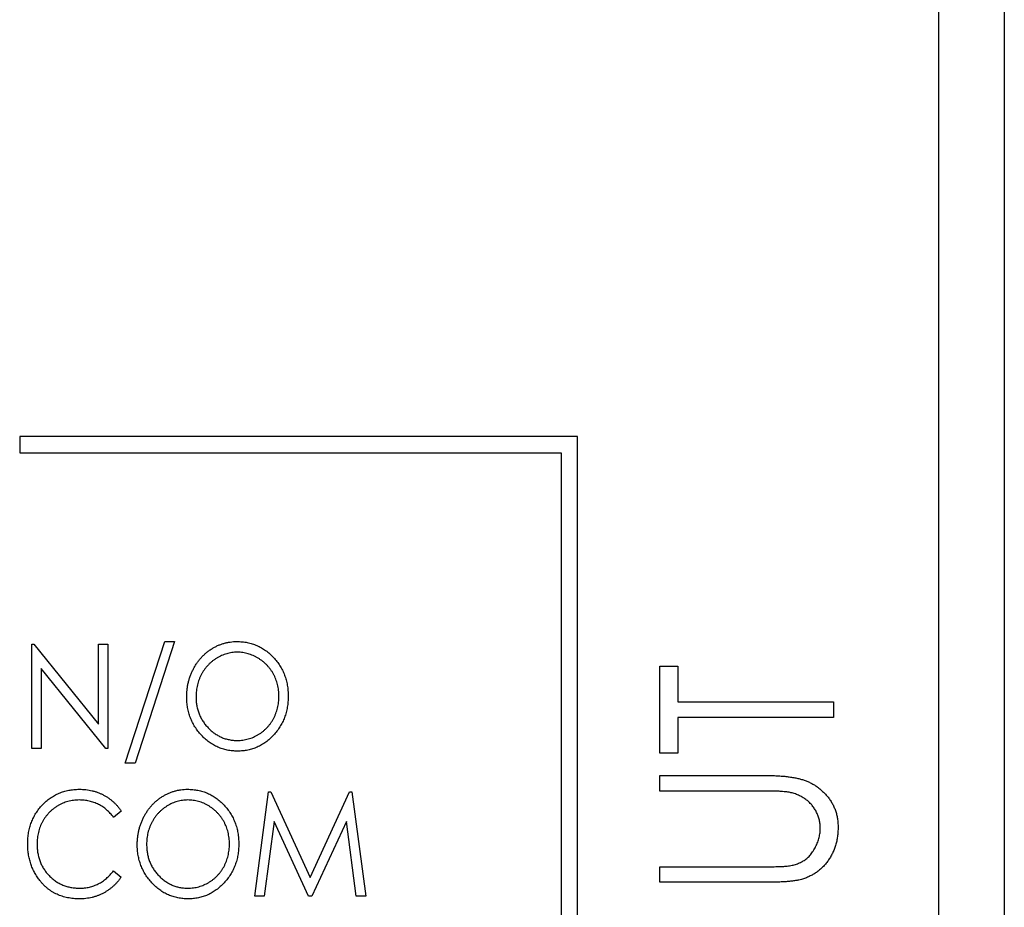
# Model space of a CAD drawing. Header units: millimetres. Extents: x 0 to 420, y 0 to 297.
# Tile 24 of 57: x 88.83 to 96.33, y 227.85 to 234.6. Entities that reach past the tile are written whole.
import ezdxf

# ---------------------------------------------------------------- set-up
doc = ezdxf.new("R2010")
doc.units = ezdxf.units.MM

msp = doc.modelspace()

# ---------------------------------------------------------------- linework, layer by layer
at = {"color": 7, "linetype": 'Continuous', "lineweight": 25}
for p, q in [((96.3302, 259.7803), (96.3302, 215.0803)), ((95.8302, 199.9803), (95.8302, 259.1803)), ((88.8302, 231.4303), (88.8302, 231.3053)), ((93.0802, 231.4303), (88.8302, 231.4303)), ((93.0802, 219.1803), (93.0802, 231.4303)), ((88.8302, 231.3053), (92.9552, 231.3053)), ((92.9552, 231.3053), (92.9552, 219.3053)), ((88.9217, 229.0553), (88.9217, 229.8491)), ((88.9217, 229.8491), (88.9367, 229.8491)), ((88.9367, 229.8491), (89.4306, 229.2396)), ((89.4306, 229.2396), (89.4306, 229.8491)), ((89.4306, 229.8491), (89.5018, 229.8491)), ((89.5018, 229.8491), (89.5018, 229.0553)), ((89.6341, 228.9434), (89.9351, 229.8694)), ((90.0106, 229.8694), (89.7096, 228.9434)), ((89.9351, 229.8694), (90.0106, 229.8694)), ((89.4856, 229.0553), (88.993, 229.6634)), ((88.993, 229.6634), (88.993, 229.0553)), ((93.7072, 229.0197), (93.7072, 229.6811)), ((93.7072, 229.6811), (93.8429, 229.6811)), ((93.8429, 229.6811), (93.8429, 229.4098)), ((93.8429, 229.4098), (95.0302, 229.4098)), ((95.0302, 229.4098), (95.0302, 229.291)), ((95.0302, 229.291), (93.8429, 229.291)), ((93.8429, 229.291), (93.8429, 229.0197)), ((88.993, 229.0553), (88.9217, 229.0553)), ((89.5018, 229.0553), (89.4856, 229.0553)), ((93.8429, 229.0197), (93.7072, 229.0197)), ((89.7096, 228.9434), (89.6341, 228.9434)), ((93.7072, 228.7313), (93.7072, 228.8501)), ((93.7072, 228.8501), (94.5062, 228.8501)), ((90.6212, 227.9303), (90.7266, 228.7241)), ((90.7266, 228.7241), (90.7443, 228.7241)), ((90.7443, 228.7241), (91.0435, 228.0728)), ((91.0435, 228.0728), (91.3427, 228.7241)), ((91.3427, 228.7241), (91.3602, 228.7241)), ((91.3602, 228.7241), (91.4658, 227.9303)), ((94.4999, 228.7313), (93.7072, 228.7313)), ((89.6036, 228.5784), (89.5454, 228.5307)), ((90.7687, 228.5002), (90.6931, 227.9303)), ((91.0305, 227.9303), (90.7687, 228.5002)), ((91.3183, 228.5002), (91.0565, 227.9303)), ((91.3939, 227.9303), (91.3183, 228.5002)), ((93.7072, 228.036), (93.7072, 228.1547)), ((93.7072, 228.1547), (94.4999, 228.1547)), ((89.5454, 228.1237), (89.6036, 228.0764)), ((94.5062, 228.036), (93.7072, 228.036)), ((90.6931, 227.9303), (90.6212, 227.9303)), ((91.0565, 227.9303), (91.0305, 227.9303)), ((91.4658, 227.9303), (91.3939, 227.9303))]:
    msp.add_line(p, q, dxfattribs=at)
for points, knots in [([(90.1022, 229.4487), (90.1023, 229.4581), (90.1026, 229.4769), (90.1051, 229.5048), (90.109, 229.5322), (90.1148, 229.559), (90.122, 229.5854), (90.1307, 229.6112), (90.1412, 229.6364), (90.1532, 229.6611), (90.1664, 229.6848), (90.1811, 229.7072), (90.1966, 229.7285), (90.2136, 229.7483), (90.2317, 229.7667), (90.2509, 229.784), (90.2712, 229.7999), (90.2927, 229.8143), (90.3148, 229.8274), (90.3378, 229.8384), (90.361, 229.8481), (90.3848, 229.8559), (90.409, 229.8619), (90.4337, 229.8662), (90.4587, 229.8691), (90.4756, 229.8693), (90.4841, 229.8694)], [0, 0, 0, 0, 0.044811, 0.089011, 0.13275, 0.176233, 0.219272, 0.262324, 0.305647, 0.348979, 0.392242, 0.43461, 0.476184, 0.517236, 0.558165, 0.598792, 0.639668, 0.680638, 0.721467, 0.761759, 0.801482, 0.840953, 0.880381, 0.919726, 0.959716, 1, 1, 1, 1]), ([(90.4841, 229.8694), (90.4978, 229.8691), (90.5246, 229.8683), (90.564, 229.8626), (90.6016, 229.8533), (90.6375, 229.84), (90.6717, 229.8228), (90.7043, 229.8022), (90.7349, 229.7774), (90.7637, 229.7494), (90.7899, 229.7187), (90.8128, 229.6857), (90.8323, 229.6512), (90.8481, 229.6147), (90.8606, 229.5767), (90.8692, 229.5368), (90.8746, 229.4952), (90.8753, 229.4669), (90.8756, 229.4525)], [0, 0, 0, 0, 0.064108, 0.126023, 0.186638, 0.246162, 0.305779, 0.366055, 0.427385, 0.490645, 0.554456, 0.616941, 0.678972, 0.74068, 0.803325, 0.866865, 0.932418, 1, 1, 1, 1]), ([(90.4873, 229.788), (90.4805, 229.7879), (90.4668, 229.7877), (90.4466, 229.7853), (90.4265, 229.7819), (90.4067, 229.7769), (90.3873, 229.7705), (90.368, 229.7628), (90.3491, 229.7535), (90.3305, 229.7429), (90.3127, 229.731), (90.2956, 229.7183), (90.2795, 229.7044), (90.2645, 229.6896), (90.2504, 229.6738), (90.2377, 229.6569), (90.2256, 229.6392), (90.2147, 229.6205), (90.205, 229.601), (90.1966, 229.5809), (90.1894, 229.5603), (90.1835, 229.5391), (90.1791, 229.5173), (90.1757, 229.4951), (90.1738, 229.4722), (90.1736, 229.4568), (90.1734, 229.449)], [0, 0, 0, 0, 0.03995, 0.0795, 0.119093, 0.158657, 0.198399, 0.238808, 0.279786, 0.32152, 0.363502, 0.404857, 0.44612, 0.487051, 0.528052, 0.569347, 0.610814, 0.653126, 0.695625, 0.737937, 0.780228, 0.823259, 0.86624, 0.91006, 0.95448, 1, 1, 1, 1]), ([(90.8044, 229.4527), (90.8042, 229.4604), (90.804, 229.4756), (90.8021, 229.4982), (90.7986, 229.5202), (90.7943, 229.5417), (90.7883, 229.5625), (90.7814, 229.5829), (90.7729, 229.6026), (90.7632, 229.6217), (90.7524, 229.6402), (90.7405, 229.6577), (90.7274, 229.6743), (90.7134, 229.6899), (90.6983, 229.7046), (90.6821, 229.7183), (90.665, 229.7312), (90.6467, 229.7428), (90.6279, 229.7535), (90.6087, 229.7627), (90.5892, 229.7706), (90.5694, 229.777), (90.5492, 229.7819), (90.5288, 229.7853), (90.5082, 229.7877), (90.4943, 229.7879), (90.4873, 229.788)], [0, 0, 0, 0, 0.044919, 0.089049, 0.132275, 0.174971, 0.217124, 0.258746, 0.300505, 0.342468, 0.384106, 0.425334, 0.466347, 0.507134, 0.548086, 0.589165, 0.630971, 0.673318, 0.715608, 0.757161, 0.797874, 0.838221, 0.878704, 0.918923, 0.959105, 1, 1, 1, 1]), ([(90.4902, 229.035), (90.4768, 229.0353), (90.4505, 229.036), (90.4119, 229.042), (90.3748, 229.0513), (90.3393, 229.0646), (90.3054, 229.0816), (90.2732, 229.1027), (90.2427, 229.1275), (90.2139, 229.1556), (90.1879, 229.1864), (90.1648, 229.2191), (90.1456, 229.2536), (90.1297, 229.2896), (90.1172, 229.3271), (90.1086, 229.3662), (90.1032, 229.4069), (90.1025, 229.4346), (90.1022, 229.4487)], [0, 0, 0, 0, 0.063524, 0.12488, 0.185155, 0.244833, 0.304627, 0.365038, 0.42717, 0.49127, 0.555588, 0.618668, 0.681008, 0.742903, 0.805249, 0.868474, 0.933217, 1, 1, 1, 1]), ([(90.1734, 229.449), (90.1737, 229.4376), (90.1742, 229.415), (90.1786, 229.382), (90.1857, 229.3502), (90.196, 229.3199), (90.2089, 229.2908), (90.2249, 229.2633), (90.2436, 229.237), (90.2651, 229.2125), (90.2884, 229.19), (90.3133, 229.1703), (90.3395, 229.1538), (90.3667, 229.1398), (90.3952, 229.1293), (90.4249, 229.1219), (90.4557, 229.1171), (90.4767, 229.1166), (90.4873, 229.1164)], [0, 0, 0, 0, 0.067527, 0.132732, 0.196155, 0.259075, 0.321014, 0.38343, 0.446356, 0.511, 0.575065, 0.637117, 0.697775, 0.757283, 0.816581, 0.876505, 0.937466, 1, 1, 1, 1]), ([(90.4873, 229.1164), (90.4945, 229.1165), (90.5087, 229.1167), (90.5299, 229.1188), (90.5506, 229.1223), (90.5709, 229.1273), (90.5908, 229.1335), (90.6104, 229.1411), (90.6294, 229.1502), (90.6481, 229.1605), (90.6659, 229.1721), (90.6828, 229.1847), (90.6988, 229.1983), (90.7138, 229.2129), (90.7276, 229.2287), (90.7405, 229.2454), (90.7525, 229.2631), (90.7632, 229.2818), (90.7729, 229.3012), (90.7814, 229.3212), (90.7883, 229.3419), (90.7943, 229.363), (90.7986, 229.3847), (90.8021, 229.4068), (90.804, 229.4296), (90.8042, 229.4449), (90.8044, 229.4527)], [0, 0, 0, 0, 0.041666, 0.082893, 0.123569, 0.164199, 0.204301, 0.245034, 0.286018, 0.327309, 0.368812, 0.409597, 0.450086, 0.490663, 0.531323, 0.572234, 0.613562, 0.655577, 0.697657, 0.739828, 0.781876, 0.824465, 0.867302, 0.91067, 0.954942, 1, 1, 1, 1]), ([(90.8756, 229.4525), (90.8753, 229.4382), (90.8746, 229.4101), (90.8692, 229.3688), (90.8605, 229.3292), (90.8483, 229.2912), (90.8325, 229.2548), (90.8129, 229.2203), (90.7901, 229.1872), (90.764, 229.1563), (90.7354, 229.128), (90.7051, 229.103), (90.673, 229.082), (90.6395, 229.0647), (90.6043, 229.0515), (90.5676, 229.0419), (90.5294, 229.036), (90.5034, 229.0353), (90.4902, 229.035)], [0, 0, 0, 0, 0.067676, 0.133308, 0.197164, 0.260044, 0.322297, 0.384875, 0.448118, 0.512522, 0.576512, 0.638504, 0.698603, 0.757964, 0.817071, 0.876579, 0.937335, 1, 1, 1, 1]), ([(94.5062, 228.8501), (94.5206, 228.85), (94.5487, 228.8498), (94.5899, 228.8481), (94.629, 228.8458), (94.6659, 228.8424), (94.7007, 228.8379), (94.7333, 228.8324), (94.7638, 228.8257), (94.7925, 228.8184), (94.8198, 228.8094), (94.8459, 228.7982), (94.8711, 228.7849), (94.8953, 228.7697), (94.9187, 228.7527), (94.9413, 228.7336), (94.9627, 228.7122), (94.9833, 228.6894), (95.0025, 228.6649), (95.0189, 228.6387), (95.0326, 228.6111), (95.0445, 228.5826), (95.0532, 228.5525), (95.0595, 228.5213), (95.0633, 228.4888), (95.0638, 228.4667), (95.0641, 228.4555)], [0, 0, 0, 0, 0.055741, 0.108782, 0.159484, 0.207221, 0.252392, 0.29506, 0.335302, 0.373122, 0.409887, 0.446345, 0.483055, 0.519772, 0.55698, 0.595071, 0.634, 0.673955, 0.714172, 0.754116, 0.79357, 0.833447, 0.873373, 0.914548, 0.956539, 1, 1, 1, 1]), ([(88.8912, 228.3318), (88.8915, 228.3461), (88.8922, 228.3741), (88.8976, 228.4153), (88.9063, 228.4548), (88.9186, 228.4925), (88.9344, 228.5285), (88.9538, 228.5628), (88.9768, 228.5953), (89.0028, 228.6257), (89.0315, 228.6535), (89.0623, 228.678), (89.0952, 228.6983), (89.1295, 228.7154), (89.1658, 228.7285), (89.2039, 228.7376), (89.2437, 228.7433), (89.2708, 228.7441), (89.2846, 228.7444)], [0, 0, 0, 0, 0.067236, 0.132194, 0.195391, 0.257388, 0.318778, 0.380515, 0.442528, 0.505942, 0.569171, 0.630524, 0.690882, 0.750747, 0.811024, 0.872201, 0.934998, 1, 1, 1, 1]), ([(89.2846, 228.7444), (89.293, 228.7443), (89.3096, 228.7441), (89.3342, 228.742), (89.3582, 228.7384), (89.3815, 228.7337), (89.4043, 228.7277), (89.4265, 228.7202), (89.448, 228.7112), (89.4688, 228.7011), (89.489, 228.6897), (89.5081, 228.677), (89.5264, 228.6634), (89.5438, 228.6486), (89.5602, 228.6326), (89.5757, 228.6157), (89.5903, 228.5977), (89.5991, 228.5848), (89.6036, 228.5784)], [0, 0, 0, 0, 0.066993, 0.132924, 0.197185, 0.260778, 0.323495, 0.38569, 0.447641, 0.50944, 0.571321, 0.632219, 0.693087, 0.75382, 0.814671, 0.875574, 0.937668, 1, 1, 1, 1]), ([(89.7257, 228.3237), (89.7258, 228.3331), (89.7261, 228.3519), (89.7286, 228.3798), (89.7325, 228.4072), (89.7383, 228.434), (89.7454, 228.4604), (89.7542, 228.4862), (89.7647, 228.5114), (89.7766, 228.5361), (89.7898, 228.5598), (89.8046, 228.5822), (89.8201, 228.6035), (89.8371, 228.6233), (89.8552, 228.6417), (89.8743, 228.659), (89.8947, 228.6749), (89.9162, 228.6893), (89.9383, 228.7024), (89.9613, 228.7134), (89.9845, 228.7231), (90.0083, 228.7309), (90.0325, 228.7369), (90.0571, 228.7412), (90.0822, 228.7441), (90.0991, 228.7443), (90.1076, 228.7444)], [0, 0, 0, 0, 0.044811, 0.089011, 0.13275, 0.176233, 0.219272, 0.262324, 0.305647, 0.348979, 0.392242, 0.43461, 0.476184, 0.517236, 0.558165, 0.598792, 0.639668, 0.680638, 0.721467, 0.761759, 0.801482, 0.840953, 0.880381, 0.919726, 0.959716, 1, 1, 1, 1]), ([(90.1076, 228.7444), (90.1212, 228.7441), (90.1481, 228.7433), (90.1874, 228.7376), (90.2251, 228.7283), (90.261, 228.715), (90.2952, 228.6978), (90.3278, 228.6772), (90.3584, 228.6524), (90.3872, 228.6244), (90.4134, 228.5937), (90.4362, 228.5607), (90.4558, 228.5262), (90.4716, 228.4897), (90.484, 228.4517), (90.4927, 228.4118), (90.4981, 228.3702), (90.4987, 228.3419), (90.4991, 228.3275)], [0, 0, 0, 0, 0.064108, 0.126023, 0.186638, 0.246162, 0.305779, 0.366055, 0.427385, 0.490645, 0.554456, 0.616941, 0.678972, 0.74068, 0.803325, 0.866865, 0.932418, 1, 1, 1, 1]), ([(94.7053, 228.7186), (94.7006, 228.7196), (94.6902, 228.7219), (94.6726, 228.7245), (94.6518, 228.7264), (94.6278, 228.7284), (94.6005, 228.7295), (94.5698, 228.7307), (94.5359, 228.7311), (94.5122, 228.7313), (94.4999, 228.7313)], [0, 0, 0, 0, 0.069596, 0.155423, 0.257515, 0.37358, 0.506166, 0.6554, 0.819993, 1, 1, 1, 1]), ([(94.9284, 228.4488), (94.928, 228.4591), (94.9272, 228.4795), (94.9221, 228.5098), (94.9132, 228.5393), (94.9011, 228.568), (94.8862, 228.5952), (94.8681, 228.6202), (94.8475, 228.643), (94.8242, 228.6633), (94.7983, 228.6811), (94.7698, 228.6965), (94.7386, 228.7094), (94.7166, 228.7155), (94.7053, 228.7186)], [0, 0, 0, 0, 0.0814089, 0.1616796, 0.2428016, 0.3256801, 0.4081461, 0.4884412, 0.5697747, 0.6506999, 0.7332849, 0.818545, 0.907136, 1, 1, 1, 1]), ([(89.2827, 228.663), (89.2754, 228.6629), (89.261, 228.6627), (89.2396, 228.6603), (89.2186, 228.6569), (89.1979, 228.652), (89.1777, 228.6456), (89.1578, 228.638), (89.1385, 228.6287), (89.1196, 228.6183), (89.1015, 228.6065), (89.0843, 228.5938), (89.0682, 228.58), (89.0531, 228.5654), (89.039, 228.5498), (89.0262, 228.5332), (89.0142, 228.5157), (89.0034, 228.4972), (88.9937, 228.4781), (88.9855, 228.4581), (88.9782, 228.4376), (88.9726, 228.4164), (88.9679, 228.3947), (88.9648, 228.3725), (88.9628, 228.3496), (88.9626, 228.3342), (88.9624, 228.3264)], [0, 0, 0, 0, 0.042053, 0.08339, 0.12445, 0.165455, 0.206308, 0.247105, 0.288552, 0.330304, 0.372004, 0.413242, 0.453943, 0.494519, 0.534931, 0.575377, 0.616226, 0.657481, 0.699058, 0.740597, 0.782516, 0.824792, 0.867458, 0.910545, 0.95488, 1, 1, 1, 1]), ([(89.5454, 228.5307), (89.5372, 228.5411), (89.521, 228.5615), (89.4932, 228.5884), (89.463, 228.6113), (89.4305, 228.6301), (89.3959, 228.6448), (89.3596, 228.6553), (89.3217, 228.6619), (89.2958, 228.6626), (89.2827, 228.663)], [0, 0, 0, 0, 0.129704, 0.255173, 0.378485, 0.501103, 0.623256, 0.746255, 0.871309, 1, 1, 1, 1]), ([(90.1108, 228.663), (90.1039, 228.6629), (90.0903, 228.6627), (90.07, 228.6603), (90.05, 228.6569), (90.0302, 228.6519), (90.0107, 228.6455), (89.9915, 228.6378), (89.9725, 228.6285), (89.954, 228.6179), (89.9362, 228.606), (89.919, 228.5933), (89.903, 228.5794), (89.888, 228.5646), (89.8739, 228.5488), (89.8611, 228.5319), (89.8491, 228.5142), (89.8382, 228.4955), (89.8285, 228.476), (89.8201, 228.4559), (89.8129, 228.4353), (89.807, 228.4141), (89.8026, 228.3923), (89.7992, 228.3701), (89.7973, 228.3472), (89.797, 228.3318), (89.7969, 228.324)], [0, 0, 0, 0, 0.03995, 0.0795, 0.119093, 0.158657, 0.198399, 0.238808, 0.279786, 0.32152, 0.363502, 0.404857, 0.44612, 0.487051, 0.528052, 0.569347, 0.610814, 0.653126, 0.695625, 0.737937, 0.780228, 0.823259, 0.86624, 0.91006, 0.95448, 1, 1, 1, 1]), ([(90.4278, 228.3277), (90.4277, 228.3354), (90.4275, 228.3506), (90.4256, 228.3732), (90.4221, 228.3952), (90.4178, 228.4167), (90.4118, 228.4375), (90.4049, 228.4579), (90.3964, 228.4776), (90.3867, 228.4967), (90.3759, 228.5152), (90.364, 228.5327), (90.3509, 228.5493), (90.3369, 228.5649), (90.3218, 228.5796), (90.3056, 228.5933), (90.2885, 228.6062), (90.2702, 228.6178), (90.2514, 228.6285), (90.2322, 228.6377), (90.2127, 228.6456), (90.1929, 228.652), (90.1727, 228.6569), (90.1523, 228.6603), (90.1317, 228.6627), (90.1178, 228.6629), (90.1108, 228.663)], [0, 0, 0, 0, 0.044919, 0.089049, 0.132275, 0.174971, 0.217124, 0.258746, 0.300505, 0.342468, 0.384106, 0.425334, 0.466347, 0.507134, 0.548086, 0.589165, 0.630971, 0.673318, 0.715608, 0.757161, 0.797874, 0.838221, 0.878704, 0.918923, 0.959105, 1, 1, 1, 1]), ([(95.0641, 228.4555), (95.0638, 228.4433), (95.0632, 228.4194), (95.0598, 228.3841), (95.0536, 228.3502), (95.0456, 228.3175), (95.0345, 228.2863), (95.0213, 228.2564), (95.0059, 228.2277), (94.9879, 228.2007), (94.9681, 228.1752), (94.9466, 228.1519), (94.9236, 228.1307), (94.899, 228.1117), (94.8729, 228.0947), (94.8449, 228.0807), (94.8158, 228.0679), (94.7953, 228.0616), (94.785, 228.0585)], [0, 0, 0, 0, 0.070012, 0.13726, 0.203196, 0.267507, 0.330363, 0.393012, 0.454719, 0.517294, 0.579059, 0.639698, 0.698904, 0.758535, 0.817602, 0.877465, 0.938113, 1, 1, 1, 1]), ([(94.6758, 228.1597), (94.6884, 228.1615), (94.7125, 228.1648), (94.7468, 228.1743), (94.7779, 228.1867), (94.8062, 228.2023), (94.8317, 228.2219), (94.8548, 228.246), (94.8756, 228.2747), (94.8938, 228.3073), (94.909, 228.3419), (94.9203, 228.3774), (94.9272, 228.4131), (94.928, 228.437), (94.9284, 228.4488)], [0, 0, 0, 0, 0.089535, 0.172699, 0.25172, 0.326348, 0.401434, 0.478997, 0.562858, 0.652098, 0.743032, 0.830442, 0.915871, 1, 1, 1, 1]), ([(88.9839, 228.0488), (88.9765, 228.0587), (88.9616, 228.0783), (88.943, 228.1102), (88.9269, 228.1434), (88.9138, 228.1781), (88.9037, 228.2144), (88.8964, 228.2522), (88.892, 228.2915), (88.8915, 228.3182), (88.8912, 228.3318)], [0, 0, 0, 0, 0.1222521, 0.2434169, 0.3642859, 0.4857762, 0.6097991, 0.7362368, 0.8658452, 1, 1, 1, 1]), ([(88.9624, 228.3264), (88.9627, 228.3147), (88.9632, 228.2917), (88.9677, 228.2579), (88.9747, 228.2256), (88.985, 228.1949), (88.9979, 228.1655), (89.0139, 228.1378), (89.0325, 228.1114), (89.0541, 228.0869), (89.0778, 228.0646), (89.1031, 228.0448), (89.1302, 228.0285), (89.1587, 228.0148), (89.1886, 228.0043), (89.2201, 227.9969), (89.2531, 227.9921), (89.2757, 227.9916), (89.2871, 227.9914)], [0, 0, 0, 0, 0.067401, 0.132224, 0.195289, 0.257251, 0.318235, 0.379391, 0.44103, 0.503867, 0.566601, 0.627859, 0.68817, 0.748279, 0.808709, 0.870426, 0.934121, 1, 1, 1, 1]), ([(90.1136, 227.91), (90.1003, 227.9103), (90.074, 227.911), (90.0354, 227.917), (89.9983, 227.9263), (89.9628, 227.9396), (89.9289, 227.9566), (89.8967, 227.9777), (89.8661, 228.0025), (89.8374, 228.0306), (89.8114, 228.0614), (89.7883, 228.0941), (89.769, 228.1286), (89.7532, 228.1646), (89.7407, 228.2021), (89.732, 228.2412), (89.7266, 228.2819), (89.726, 228.3096), (89.7257, 228.3237)], [0, 0, 0, 0, 0.063524, 0.12488, 0.185155, 0.244833, 0.304627, 0.365038, 0.42717, 0.49127, 0.555588, 0.618668, 0.681008, 0.742903, 0.805249, 0.868474, 0.933217, 1, 1, 1, 1]), ([(89.7969, 228.324), (89.7972, 228.3126), (89.7977, 228.29), (89.8021, 228.257), (89.8092, 228.2252), (89.8194, 228.1949), (89.8324, 228.1658), (89.8484, 228.1383), (89.8671, 228.112), (89.8886, 228.0875), (89.9119, 228.065), (89.9368, 228.0453), (89.963, 228.0288), (89.9901, 228.0148), (90.0187, 228.0043), (90.0484, 227.9969), (90.0792, 227.9921), (90.1002, 227.9916), (90.1108, 227.9914)], [0, 0, 0, 0, 0.067527, 0.132732, 0.196155, 0.259075, 0.321014, 0.38343, 0.446356, 0.511, 0.575065, 0.637117, 0.697775, 0.757283, 0.816581, 0.876505, 0.937466, 1, 1, 1, 1]), ([(90.1108, 227.9914), (90.1179, 227.9915), (90.1322, 227.9917), (90.1533, 227.9938), (90.1741, 227.9973), (90.1944, 228.0023), (90.2143, 228.0085), (90.2338, 228.0161), (90.2529, 228.0252), (90.2715, 228.0355), (90.2894, 228.0471), (90.3063, 228.0597), (90.3223, 228.0733), (90.3373, 228.0879), (90.3511, 228.1037), (90.364, 228.1204), (90.376, 228.1381), (90.3867, 228.1568), (90.3964, 228.1762), (90.4049, 228.1962), (90.4118, 228.2169), (90.4178, 228.238), (90.4221, 228.2597), (90.4256, 228.2818), (90.4275, 228.3046), (90.4277, 228.3199), (90.4278, 228.3277)], [0, 0, 0, 0, 0.041666, 0.082893, 0.123569, 0.164199, 0.204301, 0.245034, 0.286018, 0.327309, 0.368812, 0.409597, 0.450086, 0.490663, 0.531323, 0.572234, 0.613562, 0.655577, 0.697657, 0.739828, 0.781876, 0.824465, 0.867302, 0.91067, 0.954942, 1, 1, 1, 1]), ([(90.4991, 228.3275), (90.4987, 228.3132), (90.4981, 228.2851), (90.4927, 228.2438), (90.484, 228.2042), (90.4717, 228.1662), (90.4559, 228.1298), (90.4364, 228.0953), (90.4136, 228.0622), (90.3875, 228.0313), (90.3589, 228.003), (90.3286, 227.978), (90.2965, 227.957), (90.263, 227.9397), (90.2278, 227.9265), (90.1911, 227.9169), (90.1529, 227.911), (90.1269, 227.9103), (90.1136, 227.91)], [0, 0, 0, 0, 0.067676, 0.133308, 0.197164, 0.260044, 0.322297, 0.384875, 0.448118, 0.512522, 0.576512, 0.638504, 0.698603, 0.757964, 0.817071, 0.876579, 0.937335, 1, 1, 1, 1]), ([(94.4999, 228.1547), (94.5111, 228.1547), (94.5324, 228.1546), (94.5627, 228.1549), (94.5896, 228.1554), (94.6133, 228.156), (94.6336, 228.1563), (94.6507, 228.1575), (94.6644, 228.1585), (94.6724, 228.1593), (94.6758, 228.1597)], [0, 0, 0, 0, 0.191105, 0.362655, 0.516171, 0.650128, 0.766034, 0.862527, 0.941006, 1, 1, 1, 1]), ([(89.6036, 228.0764), (89.599, 228.07), (89.5898, 228.0571), (89.5749, 228.0389), (89.5591, 228.0218), (89.5425, 228.0058), (89.525, 227.9911), (89.5067, 227.9774), (89.4875, 227.9647), (89.4676, 227.9533), (89.4469, 227.9432), (89.4257, 227.9341), (89.4037, 227.9268), (89.3813, 227.9204), (89.3581, 227.916), (89.3345, 227.9124), (89.3102, 227.9103), (89.2938, 227.9101), (89.2855, 227.91)], [0, 0, 0, 0, 0.0635847, 0.1267077, 0.1886594, 0.2499753, 0.3111925, 0.3722205, 0.4332781, 0.4949523, 0.5565327, 0.6178619, 0.679818, 0.741991, 0.8048343, 0.8684233, 0.9336804, 1, 1, 1, 1]), ([(89.2871, 227.9914), (89.2998, 227.9918), (89.3247, 227.9925), (89.3612, 227.9989), (89.3961, 228.0093), (89.4294, 228.0239), (89.4611, 228.0426), (89.4911, 228.0656), (89.5197, 228.0926), (89.5367, 228.1131), (89.5454, 228.1237)], [0, 0, 0, 0, 0.1259, 0.248079, 0.368237, 0.488157, 0.609636, 0.7344, 0.864047, 1, 1, 1, 1]), ([(89.2855, 227.91), (89.2777, 227.91), (89.2621, 227.9101), (89.2392, 227.912), (89.2168, 227.9147), (89.1951, 227.9185), (89.1739, 227.9232), (89.1535, 227.9293), (89.1336, 227.9363), (89.1144, 227.9444), (89.0959, 227.9537), (89.0779, 227.964), (89.0606, 227.9754), (89.044, 227.988), (89.0279, 228.0015), (89.0125, 228.0161), (88.9978, 228.0319), (88.9886, 228.0431), (88.9839, 228.0488)], [0, 0, 0, 0, 0.068335, 0.135464, 0.200567, 0.264774, 0.327263, 0.389343, 0.450083, 0.510699, 0.570569, 0.630747, 0.691051, 0.751063, 0.812002, 0.873718, 0.936106, 1, 1, 1, 1]), ([(94.785, 228.0585), (94.778, 228.0566), (94.7627, 228.0525), (94.7374, 228.0484), (94.7083, 228.0443), (94.6754, 228.0412), (94.6386, 228.039), (94.5979, 228.0371), (94.5534, 228.036), (94.5224, 228.036), (94.5062, 228.036)], [0, 0, 0, 0, 0.077936, 0.169149, 0.274074, 0.391816, 0.523462, 0.668216, 0.827041, 1, 1, 1, 1])]:
    msp.add_open_spline(points, degree=3, knots=knots, dxfattribs=at)

doc.saveas('drawing.dxf')
